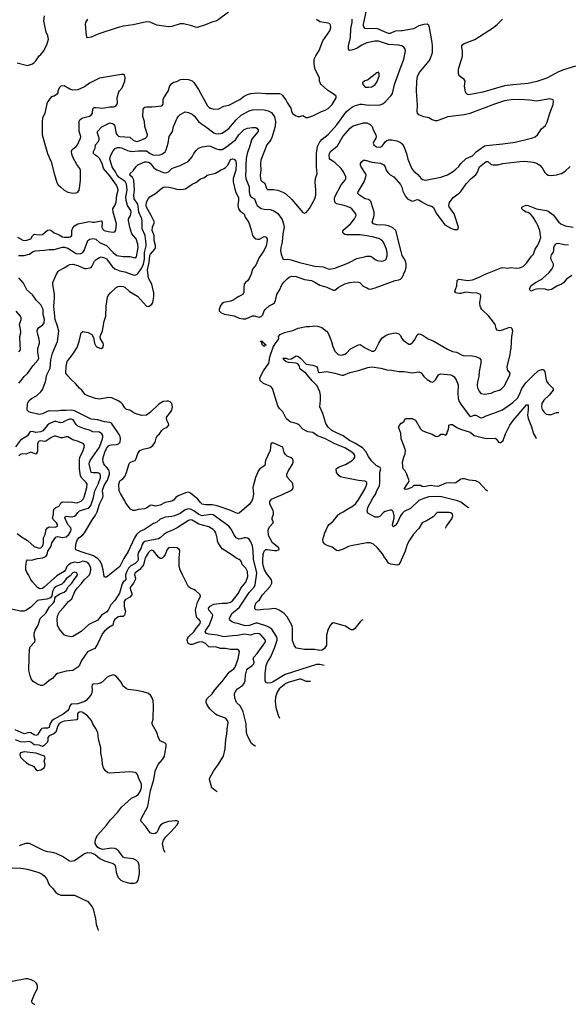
# Model space of a CAD drawing. Header units: inches. Extents: x 1771504 to 1971212, y 471788 to 643615.
# Tile 90 of 256: x 1885459 to 1891989, y 497453 to 509182. Entities that reach past the tile are written whole.
import ezdxf

# ---------------------------------------------------------------- set-up
doc = ezdxf.new("R2010")
doc.units = ezdxf.units.IN
doc.header["$MEASUREMENT"] = 0
for name, color, linetype in [('B8489', 7, 'Continuous'), ('B8580', 7, 'Continuous'), ('B8590', 7, 'Continuous')]:
    doc.layers.add(name, color=color, linetype=linetype)

msp = doc.modelspace()

# ---------------------------------------------------------------- linework, layer by layer
at = {"layer": 'B8489', "color": 5}
msp.add_line((1887809, 499983, 480), (1887785, 500000, 480), dxfattribs=at)
for points, elevation in [([(1885457, 499343), (1885530, 499373), (1885570, 499374), (1885732, 499292), (1885770, 499279), (1885847, 499267), (1885890, 499252), (1885979, 499210), (1886050, 499164), (1886070, 499158), (1886110, 499168), (1886231, 499251), (1886270, 499262), (1886310, 499258), (1886358, 499238), (1886411, 499190), (1886470, 499161), (1886570, 499130), (1886590, 499114), (1886600, 499090), (1886607, 499027), (1886617, 498990), (1886630, 498964), (1886663, 498930), (1886694, 498914), (1886770, 498897), (1886824, 498896), (1886850, 498903), (1886859, 498910), (1886870, 498932), (1886883, 499010), (1886879, 499110), (1886867, 499147), (1886850, 499168), (1886810, 499186), (1886710, 499198), (1886690, 499205), (1886639, 499279), (1886610, 499302), (1886590, 499310), (1886547, 499313), (1886450, 499297), (1886408, 499308), (1886390, 499319), (1886367, 499347), (1886358, 499370), (1886357, 499390), (1886364, 499430), (1886387, 499473), (1886490, 499586), (1886539, 499650), (1886622, 499738), (1886670, 499800), (1886790, 499909), (1886850, 499935), (1886870, 499953), (1886893, 499990), (1886896, 500000)], 540), ([(1887190, 499262), (1887175, 499290), (1887158, 499370), (1887169, 499410), (1887199, 499450), (1887262, 499510), (1887332, 499590), (1887347, 499610), (1887349, 499630), (1887330, 499639), (1887310, 499640), (1887230, 499629), (1887170, 499610), (1887138, 499590), (1887122, 499570), (1887108, 499532), (1887090, 499499), (1887073, 499487), (1887050, 499483), (1887030, 499486), (1887010, 499497), (1886957, 499577), (1886905, 499630), (1886900, 499650), (1886907, 499670), (1886983, 499810), (1887016, 500000)], 520), ([(1885370, 499078), (1885474, 499074), (1885550, 499062), (1885685, 499025), (1885725, 499005), (1885750, 498985), (1885776, 498950), (1885810, 498875), (1885856, 498830), (1885890, 498785), (1885911, 498770), (1885950, 498754), (1886110, 498753), (1886270, 498676), (1886319, 498619), (1886332, 498592), (1886360, 498470), (1886368, 498408), (1886390, 498350), (1886392, 498331)], 520), ([(1885370, 497728), (1885530, 497759), (1885550, 497759), (1885590, 497750), (1885629, 497729), (1885650, 497710), (1885662, 497690), (1885668, 497670), (1885667, 497650), (1885663, 497630), (1885630, 497570), (1885599, 497490), (1885603, 497470), (1885630, 497455), (1885638, 497453)], 480)]:
    msp.add_lwpolyline(points, dxfattribs=dict(at, elevation=elevation))
at = {"layer": 'B8580', "color": 5}
for points, elevation in [([(1890000, 509050), (1889930, 509044), (1889870, 509019), (1889850, 509019), (1889830, 509025), (1889710, 509078), (1889590, 509075), (1889570, 509079), (1889556, 509096), (1889551, 509110), (1889552, 509130), (1889586, 509290)], 440), ([(1885430, 508667), (1885550, 508638), (1885610, 508658), (1885630, 508671), (1885649, 508690), (1885689, 508750), (1885710, 508766), (1885745, 508810), (1885787, 508893), (1885803, 508950), (1885793, 508990), (1885773, 509033), (1885749, 509150), (1885747, 509170), (1885753, 509227)], 520), ([(1885434, 506590), (1885496, 506556), (1885530, 506553), (1885590, 506570), (1885611, 506609), (1885630, 506626), (1885690, 506618), (1885730, 506625), (1885790, 506674), (1885810, 506680), (1885830, 506674), (1885870, 506642), (1885930, 506619), (1885970, 506594), (1885990, 506590), (1886047, 506593), (1886070, 506599), (1886081, 506610), (1886080, 506670), (1886090, 506703), (1886110, 506725), (1886150, 506750), (1886290, 506780), (1886329, 506769), (1886350, 506770), (1886430, 506786), (1886442, 506770), (1886437, 506710), (1886444, 506690), (1886464, 506670), (1886510, 506657), (1886570, 506652), (1886590, 506655), (1886605, 506675), (1886610, 506750), (1886572, 506890), (1886568, 506930), (1886592, 506968), (1886608, 507010), (1886615, 507090), (1886630, 507150), (1886628, 507170), (1886611, 507210), (1886530, 507324), (1886455, 507410), (1886441, 507470), (1886410, 507529), (1886390, 507550), (1886353, 507573), (1886339, 507590), (1886337, 507610), (1886356, 507650), (1886363, 507690), (1886393, 507727), (1886403, 507750), (1886403, 507770), (1886384, 507830), (1886384, 507850), (1886436, 507904), (1886530, 507954), (1886570, 507940), (1886589, 507929), (1886607, 507827), (1886614, 507814), (1886636, 507796), (1886651, 507791), (1886770, 507782), (1886810, 507748), (1886830, 507737), (1886850, 507733), (1886882, 507738), (1886958, 507770), (1886977, 507790), (1886979, 507810), (1886948, 507910), (1886945, 507970), (1886925, 508030), (1886928, 508112), (1886933, 508127), (1886950, 508139), (1886970, 508144), (1887037, 508143), (1887150, 508154), (1887165, 508175), (1887168, 508230), (1887176, 508250), (1887225, 508330), (1887247, 508393), (1887270, 508423), (1887290, 508436), (1887330, 508446), (1887372, 508468), (1887406, 508474), (1887468, 508468), (1887510, 508453), (1887532, 508432), (1887589, 508350), (1887694, 508154), (1887710, 508139), (1887730, 508129), (1887770, 508118), (1887830, 508122), (1887890, 508150), (1887950, 508163), (1888078, 508230), (1888130, 508270), (1888170, 508289), (1888210, 508301), (1888288, 508312), (1888390, 508301), (1888550, 508303), (1888570, 508295), (1888583, 508283), (1888627, 508227), (1888648, 508188), (1888688, 508130), (1888695, 508090), (1888710, 508062), (1888750, 508037), (1888770, 508030), (1888793, 508027), (1888830, 508039), (1888870, 508018), (1888890, 508018), (1888950, 508035), (1889050, 508090), (1889096, 508104), (1889130, 508124), (1889178, 508170), (1889224, 508250), (1889224, 508270), (1889204, 508290), (1889157, 508317), (1889123, 508343), (1889049, 508410), (1889036, 508430), (1889029, 508450), (1889026, 508490), (1888977, 508590), (1888967, 508630), (1888964, 508664), (1888964, 508710), (1888982, 508750), (1889023, 508817), (1889066, 508930), (1889149, 509050), (1889161, 509090), (1889158, 509118), (1889151, 509131), (1889130, 509142), (1889030, 509158), (1888990, 509184)], 480), ([(1887943, 509270), (1887821, 509179), (1887794, 509166), (1887746, 509154), (1887670, 509121), (1887570, 509090), (1887550, 509091), (1887509, 509109), (1887410, 509132), (1887370, 509134), (1887270, 509101), (1887230, 509095), (1887090, 509118), (1887010, 509152), (1886970, 509156), (1886810, 509119), (1886690, 509105), (1886630, 509090), (1886390, 509009), (1886310, 508975), (1886267, 508967), (1886256, 508976), (1886252, 508992), (1886243, 509130), (1886247, 509150), (1886268, 509190)], 480), ([(1890000, 508872), (1889970, 508879), (1889848, 508888), (1889730, 508928), (1889688, 508928), (1889590, 508905), (1889530, 508880), (1889477, 508843), (1889450, 508831), (1889394, 508814), (1889380, 508820), (1889372, 508832), (1889372, 508870), (1889395, 508970), (1889401, 509079), (1889418, 509150), (1889415, 509190)], 460), ([(1885446, 506374), (1885510, 506375), (1885557, 506383), (1885574, 506390), (1885610, 506418), (1885644, 506430), (1885755, 506435), (1885810, 506444), (1885870, 506443), (1885970, 506474), (1885993, 506473), (1886030, 506461), (1886130, 506397), (1886150, 506392), (1886185, 506395), (1886210, 506407), (1886228, 506432), (1886270, 506552), (1886292, 506568), (1886330, 506576), (1886350, 506573), (1886366, 506566), (1886410, 506528), (1886491, 506491), (1886570, 506407), (1886615, 506375), (1886690, 506360), (1886770, 506363), (1886830, 506345), (1886850, 506356), (1886869, 506470), (1886865, 506510), (1886846, 506570), (1886795, 506630), (1886771, 506710), (1886753, 506790), (1886754, 506810), (1886776, 506850), (1886787, 506890), (1886783, 506910), (1886743, 506970), (1886725, 507030), (1886722, 507070), (1886739, 507150), (1886730, 507224), (1886714, 507254), (1886644, 507304), (1886620, 507330), (1886601, 507370), (1886570, 507410), (1886560, 507430), (1886537, 507510), (1886533, 507530), (1886543, 507570), (1886570, 507619), (1886594, 507646), (1886622, 507658), (1886650, 507659), (1886670, 507655), (1886743, 507623), (1886790, 507610), (1886870, 507619), (1886970, 507619), (1887010, 507587), (1887050, 507570), (1887126, 507574), (1887157, 507583), (1887190, 507609), (1887201, 507630), (1887225, 507710), (1887236, 507790), (1887277, 507850), (1887290, 507910), (1887335, 508010), (1887350, 508033), (1887370, 508053), (1887430, 508083), (1887470, 508077), (1887510, 508057), (1887535, 508035), (1887586, 507970), (1887609, 507950), (1887671, 507911), (1887770, 507833), (1887790, 507825), (1887830, 507821), (1887870, 507832), (1887950, 507886), (1888034, 507990), (1888097, 508043), (1888190, 508096), (1888230, 508107), (1888290, 508113), (1888370, 508109), (1888417, 508097), (1888455, 508075), (1888490, 508023), (1888503, 507970), (1888500, 507910), (1888462, 507778), (1888448, 507752), (1888401, 507690), (1888331, 507510), (1888324, 507470), (1888328, 507390), (1888320, 507330), (1888325, 507285), (1888330, 507270), (1888340, 507260), (1888376, 507236), (1888395, 507170), (1888410, 507161), (1888479, 507159), (1888531, 507151), (1888590, 507128), (1888626, 507106), (1888700, 507040), (1888830, 506885), (1888850, 506877), (1888870, 506887), (1888910, 506934), (1888970, 507050), (1888983, 507090), (1888984, 507150), (1888974, 507250), (1888979, 507290), (1888998, 507350), (1888990, 507430), (1888993, 507590), (1889005, 507670), (1889032, 507728), (1889060, 507760), (1889130, 507816), (1889235, 507930), (1889350, 508089), (1889410, 508138), (1889445, 508155), (1889510, 508175), (1889535, 508175), (1889610, 508164), (1889750, 508168), (1889780, 508180), (1889810, 508203), (1889881, 508279), (1889897, 508303), (1889919, 508410), (1890000, 508629)], 460), ([(1889082, 501488), (1889030, 501502), (1888990, 501501), (1888620, 501380), (1888470, 501290), (1888450, 501282), (1888410, 501280), (1888390, 501285), (1888381, 501310), (1888380, 501390), (1888391, 501490), (1888408, 501530), (1888449, 501591), (1888494, 501706), (1888522, 501790), (1888524, 501810), (1888516, 501836), (1888460, 501920), (1888426, 501946), (1888399, 501959), (1888290, 501992), (1888270, 501993), (1888190, 501964), (1888150, 501961), (1888130, 501964), (1888081, 501981), (1888017, 501997), (1887985, 502010), (1887960, 502030), (1887955, 502050), (1887984, 502110), (1888044, 502156), (1888075, 502185), (1888190, 502359), (1888250, 502424), (1888260, 502450), (1888280, 502590), (1888275, 502630), (1888241, 502750), (1888237, 502857), (1888230, 502915), (1888210, 502964), (1888190, 502993), (1888170, 503006), (1888150, 503011), (1888130, 503010), (1888090, 502996), (1888070, 502995), (1888036, 503010), (1888010, 503044), (1887975, 503115), (1887950, 503150), (1887763, 503283), (1887730, 503289), (1887630, 503273), (1887590, 503289), (1887530, 503333), (1887490, 503352), (1887470, 503356), (1887430, 503342), (1887370, 503301), (1887300, 503270), (1887270, 503263), (1887190, 503255), (1887130, 503232), (1887090, 503195), (1887050, 503180), (1886943, 503110), (1886890, 503084), (1886851, 503050), (1886825, 503010), (1886750, 502846), (1886698, 502762), (1886652, 502670), (1886490, 502543), (1886470, 502541), (1886464, 502550), (1886453, 502630), (1886436, 502690), (1886416, 502730), (1886390, 502760), (1886337, 502797), (1886190, 502842), (1886127, 502867), (1886123, 502883), (1886132, 502950), (1886146, 502990), (1886162, 503010), (1886210, 503045), (1886231, 503069), (1886324, 503230), (1886362, 503278), (1886382, 503318), (1886410, 503412), (1886450, 503490), (1886453, 503510), (1886445, 503570), (1886448, 503590), (1886470, 503642), (1886504, 503696), (1886528, 503770), (1886528, 503790), (1886519, 503819), (1886493, 503853), (1886472, 503870), (1886459, 503890), (1886452, 503912), (1886449, 503950), (1886471, 504030), (1886490, 504074), (1886515, 504105), (1886530, 504115), (1886550, 504119), (1886610, 504122), (1886634, 504130), (1886653, 504150), (1886660, 504190), (1886655, 504215), (1886641, 504241), (1886550, 504375), (1886530, 504384), (1886470, 504390), (1886390, 504415), (1886310, 504423), (1886110, 504523), (1886070, 504530), (1886010, 504525), (1885950, 504526), (1885901, 504519), (1885810, 504524), (1885784, 504516), (1885730, 504487), (1885690, 504479), (1885590, 504502), (1885569, 504510), (1885549, 504530), (1885550, 504610), (1885570, 504647), (1885598, 504670), (1885657, 504703), (1885711, 504749), (1885730, 504775), (1885766, 504870), (1885782, 504950), (1885821, 505030), (1885829, 505131), (1885850, 505210), (1885910, 505350), (1885923, 505470), (1885910, 505530), (1885880, 505610), (1885864, 505770), (1885872, 505870), (1885871, 505910), (1885852, 506030), (1885854, 506050), (1885896, 506150), (1885918, 506182), (1885930, 506194), (1885990, 506226), (1886030, 506255), (1886054, 506266), (1886090, 506269), (1886150, 506252), (1886230, 506220), (1886250, 506218), (1886293, 506227), (1886310, 506232), (1886318, 506242), (1886350, 506304), (1886370, 506327), (1886409, 506351), (1886430, 506357), (1886470, 506346), (1886490, 506334), (1886561, 506241), (1886590, 506216), (1886610, 506205), (1886650, 506191), (1886710, 506179), (1886810, 506143), (1886830, 506140), (1886854, 506146), (1886870, 506161), (1886910, 506217), (1886932, 506270), (1886943, 506330), (1886945, 506410), (1886964, 506490), (1886963, 506510), (1886952, 506610), (1886916, 506690), (1886917, 506783), (1886912, 506810), (1886878, 506890), (1886865, 506985), (1886822, 507050), (1886818, 507090), (1886826, 507150), (1886817, 507270), (1886801, 507301), (1886770, 507330), (1886775, 507350), (1886810, 507382), (1886845, 507435), (1886866, 507454), (1886950, 507487), (1886970, 507488), (1886990, 507483), (1887011, 507471), (1887057, 507417), (1887090, 507393), (1887170, 507361), (1887190, 507357), (1887210, 507360), (1887229, 507371), (1887270, 507408), (1887310, 507426), (1887370, 507444), (1887466, 507494), (1887510, 507548), (1887532, 507588), (1887558, 507622), (1887589, 507651), (1887632, 507668), (1887710, 507678), (1887730, 507675), (1887789, 507649), (1887830, 507635), (1887870, 507636), (1887910, 507660), (1888027, 507750), (1888069, 507811), (1888130, 507874), (1888170, 507890), (1888230, 507899), (1888270, 507896), (1888282, 507890), (1888296, 507870), (1888296, 507850), (1888229, 507770), (1888218, 507750), (1888202, 507690), (1888165, 507590), (1888155, 507530), (1888150, 507450), (1888151, 507390), (1888146, 507330), (1888151, 507290), (1888192, 507190), (1888192, 507130), (1888199, 507090), (1888210, 507070), (1888252, 507050), (1888262, 507030), (1888272, 506992), (1888287, 506967), (1888334, 506934), (1888370, 506925), (1888441, 506921), (1888490, 506903), (1888533, 506873), (1888582, 506802), (1888600, 506750), (1888606, 506710), (1888590, 506630), (1888585, 506530), (1888567, 506470), (1888563, 506430), (1888570, 506390), (1888592, 506332), (1888607, 506327), (1888650, 506329), (1888690, 506323), (1888790, 506289), (1888970, 506246), (1889070, 506238), (1889130, 506214), (1889150, 506210), (1889210, 506222), (1889345, 506275), (1889390, 506293), (1889470, 506339), (1889564, 506356), (1889590, 506366), (1889630, 506366), (1889642, 506362), (1889667, 506347), (1889690, 506326), (1889714, 506314), (1889766, 506306), (1889790, 506309), (1889810, 506318), (1889820, 506330), (1889832, 506370), (1889834, 506410), (1889826, 506450), (1889790, 506530), (1889770, 506556), (1889741, 506570), (1889673, 506590), (1889590, 506608), (1889510, 506619), (1889350, 506620), (1889330, 506624), (1889310, 506641), (1889304, 506650), (1889307, 506670), (1889397, 506750), (1889446, 506810), (1889463, 506850), (1889460, 506870), (1889413, 506930), (1889390, 506946), (1889321, 506970), (1889230, 506988), (1889210, 507010), (1889205, 507050), (1889210, 507070), (1889287, 507213), (1889333, 507270), (1889341, 507290), (1889341, 507310), (1889314, 507370), (1889287, 507410), (1889210, 507480), (1889156, 507516), (1889147, 507530), (1889141, 507570), (1889148, 507590), (1889160, 507610), (1889240, 507680), (1889307, 507790), (1889392, 507888), (1889430, 507918), (1889550, 507953), (1889590, 507953), (1889630, 507934), (1889653, 507910), (1889668, 507870), (1889698, 507810), (1889703, 507790), (1889698, 507770), (1889673, 507730), (1889667, 507710), (1889676, 507690), (1889694, 507674), (1889708, 507668), (1889750, 507665), (1889770, 507673), (1889787, 507690), (1889811, 507729), (1889830, 507743), (1889850, 507749), (1889890, 507749), (1889950, 507740), (1889990, 507720), (1890000, 507712)], 440), ([(1889544, 502034), (1889532, 502028), (1889512, 502010), (1889450, 501929), (1889430, 501912), (1889410, 501912), (1889390, 501921), (1889336, 501956), (1889310, 501967), (1889210, 501995), (1889190, 501996), (1889170, 501984), (1889150, 501960), (1889125, 501910), (1889112, 501850), (1889110, 501730), (1889087, 501690), (1889058, 501670), (1889030, 501666), (1888970, 501679), (1888850, 501678), (1888755, 501695), (1888730, 501724), (1888708, 501788), (1888708, 501930), (1888702, 501962), (1888642, 502070), (1888607, 502110), (1888546, 502150), (1888510, 502166), (1888490, 502169), (1888430, 502160), (1888362, 502158), (1888290, 502147), (1888271, 502151), (1888261, 502161), (1888256, 502170), (1888256, 502190), (1888271, 502230), (1888288, 502252), (1888313, 502270), (1888350, 502330), (1888441, 502430), (1888460, 502470), (1888461, 502490), (1888456, 502510), (1888400, 502580), (1888372, 502630), (1888359, 502670), (1888352, 502710), (1888352, 502750), (1888358, 502810), (1888368, 502852), (1888390, 502870), (1888410, 502872), (1888490, 502858), (1888520, 502860), (1888547, 502870), (1888542, 502890), (1888469, 502949), (1888425, 503030), (1888419, 503050), (1888417, 503090), (1888422, 503118), (1888436, 503144), (1888475, 503190), (1888475, 503210), (1888465, 503230), (1888464, 503250), (1888478, 503290), (1888480, 503310), (1888474, 503334), (1888435, 503410), (1888437, 503443), (1888458, 503470), (1888490, 503488), (1888596, 503530), (1888687, 503573), (1888708, 503590), (1888715, 503610), (1888710, 503658), (1888648, 503730), (1888640, 503750), (1888639, 503770), (1888657, 503810), (1888711, 503890), (1888716, 503910), (1888715, 503935), (1888707, 503950), (1888690, 503962), (1888643, 503983), (1888622, 504002), (1888608, 504028), (1888591, 504090), (1888490, 504135), (1888470, 504142), (1888450, 504130), (1888439, 504050), (1888383, 503930), (1888378, 503870), (1888318, 503830), (1888303, 503810), (1888264, 503730), (1888233, 503610), (1888241, 503530), (1888230, 503470), (1888219, 503441), (1888190, 503407), (1888070, 503305), (1888050, 503300), (1888030, 503306), (1887974, 503334), (1887810, 503391), (1887750, 503401), (1887670, 503403), (1887632, 503412), (1887610, 503430), (1887578, 503470), (1887490, 503543), (1887470, 503552), (1887434, 503546), (1887344, 503510), (1887316, 503490), (1887290, 503459), (1887270, 503447), (1887191, 503429), (1887130, 503400), (1887091, 503391), (1887070, 503389), (1887030, 503397), (1887010, 503396), (1886970, 503363), (1886945, 503355), (1886870, 503347), (1886830, 503335), (1886810, 503334), (1886779, 503350), (1886722, 503422), (1886709, 503450), (1886657, 503537), (1886643, 503570), (1886638, 503650), (1886650, 503690), (1886686, 503714), (1886710, 503741), (1886732, 503788), (1886763, 503897), (1886777, 503910), (1886833, 503930), (1886847, 503953), (1886866, 504014), (1886890, 504050), (1886930, 504067), (1887010, 504087), (1887042, 504110), (1887071, 504150), (1887082, 504198), (1887096, 504224), (1887124, 504250), (1887150, 504290), (1887172, 504308), (1887215, 504330), (1887234, 504350), (1887232, 504370), (1887210, 504410), (1887206, 504430), (1887210, 504452), (1887254, 504506), (1887269, 504531), (1887276, 504570), (1887269, 504609), (1887250, 504630), (1887230, 504637), (1887210, 504638), (1887168, 504632), (1887116, 504604), (1887015, 504505), (1886970, 504473), (1886910, 504469), (1886846, 504486), (1886818, 504498), (1886770, 504532), (1886730, 504538), (1886710, 504557), (1886681, 504601), (1886662, 504622), (1886630, 504643), (1886557, 504677), (1886520, 504680), (1886410, 504660), (1886362, 504670), (1886270, 504701), (1886237, 504717), (1886197, 504770), (1886172, 504792), (1886124, 504850), (1886070, 504894), (1886030, 504939), (1886009, 504970), (1886010, 505050), (1886025, 505110), (1886090, 505198), (1886141, 505279), (1886168, 505350), (1886190, 505450), (1886210, 505467), (1886275, 505455), (1886317, 505430), (1886337, 505397), (1886348, 505330), (1886370, 505290), (1886411, 505269), (1886430, 505266), (1886450, 505276), (1886457, 505303), (1886453, 505330), (1886420, 505380), (1886415, 505410), (1886443, 505477), (1886465, 505590), (1886486, 505650), (1886487, 505773), (1886503, 505877), (1886510, 505896), (1886538, 505930), (1886609, 505991), (1886630, 506002), (1886650, 506006), (1886690, 506003), (1886710, 505994), (1886766, 505946), (1886862, 505890), (1886970, 505769), (1886990, 505764), (1886999, 505770), (1887030, 505793), (1887045, 505815), (1887057, 505883), (1887054, 505930), (1887033, 506030), (1886990, 506103), (1886982, 506202), (1887001, 506290), (1887007, 506373), (1887014, 506390), (1887068, 506450), (1887075, 506470), (1887074, 506494), (1887060, 506550), (1887061, 506610), (1887035, 506670), (1887041, 506710), (1887065, 506770), (1887025, 506850), (1886967, 506950), (1886964, 506970), (1886970, 507010), (1886990, 507051), (1887008, 507072), (1887077, 507110), (1887150, 507175), (1887172, 507188), (1887190, 507192), (1887233, 507187), (1887270, 507181), (1887330, 507164), (1887370, 507159), (1887410, 507162), (1887431, 507169), (1887510, 507223), (1887557, 507243), (1887610, 507286), (1887658, 507302), (1887690, 507330), (1887790, 507353), (1887850, 507391), (1887891, 507409), (1887910, 507422), (1887935, 507450), (1887970, 507518), (1887996, 507524), (1888010, 507521), (1888027, 507507), (1888035, 507470), (1888030, 507390), (1888001, 507290), (1887999, 507250), (1888027, 507130), (1888062, 507062), (1888064, 507030), (1888056, 506970), (1888063, 506930), (1888082, 506902), (1888131, 506871), (1888144, 506830), (1888186, 506766), (1888212, 506690), (1888231, 506611), (1888246, 506590), (1888270, 506573), (1888293, 506567), (1888312, 506568), (1888370, 506600), (1888390, 506597), (1888403, 506570), (1888405, 506550), (1888391, 506489), (1888365, 506430), (1888311, 506350), (1888270, 506256), (1888231, 506210), (1888213, 506150), (1888190, 506099), (1888170, 506072), (1888145, 506050), (1888132, 506030), (1888125, 505990), (1888126, 505930), (1888120, 505920), (1888113, 505910), (1888058, 505882), (1888001, 505839), (1887971, 505829), (1887890, 505814), (1887870, 505802), (1887850, 505778), (1887832, 505730), (1887835, 505715), (1887857, 505690), (1887895, 505675), (1888010, 505656), (1888070, 505628), (1888117, 505617), (1888150, 505618), (1888230, 505654), (1888250, 505655), (1888310, 505640), (1888333, 505647), (1888354, 505666), (1888368, 505712), (1888380, 505730), (1888427, 505773), (1888470, 505794), (1888492, 505810), (1888504, 505836), (1888521, 505910), (1888550, 505960), (1888578, 506022), (1888603, 506057), (1888643, 506097), (1888666, 506114), (1888695, 506125), (1888750, 506124), (1888850, 506089), (1888934, 506074), (1888970, 506057), (1889030, 506018), (1889114, 505994), (1889190, 505960), (1889210, 505962), (1889225, 505970), (1889250, 505990), (1889330, 506037), (1889390, 506053), (1889450, 506059), (1889490, 506056), (1889510, 506047), (1889549, 506009), (1889590, 505986), (1889610, 505976), (1889633, 505973), (1889690, 505986), (1889930, 506076), (1889970, 506084), (1889990, 506093), (1890000, 506101)], 420), ([(1890000, 506420), (1889935, 506670), (1889902, 506702), (1889850, 506726), (1889810, 506734), (1889710, 506739), (1889670, 506750), (1889656, 506770), (1889678, 506850), (1889677, 506890), (1889667, 506930), (1889637, 507017), (1889628, 507028), (1889610, 507039), (1889570, 507048), (1889550, 507058), (1889503, 507090), (1889484, 507110), (1889486, 507130), (1889560, 507250), (1889580, 507310), (1889582, 507330), (1889575, 507350), (1889522, 507430), (1889514, 507450), (1889516, 507470), (1889530, 507494), (1889550, 507507), (1889570, 507507), (1889650, 507484), (1889752, 507472), (1889793, 507453), (1889809, 507430), (1889823, 507390), (1889841, 507361), (1889870, 507335), (1889914, 507310), (1889990, 507218), (1890000, 507201)], 420), ([(1885447, 504853), (1885477, 504883), (1885510, 504932), (1885551, 504969), (1885618, 505062), (1885678, 505130), (1885687, 505150), (1885676, 505216), (1885674, 505266), (1885694, 505330), (1885694, 505350), (1885686, 505394), (1885669, 505449), (1885668, 505470), (1885672, 505490), (1885686, 505514), (1885730, 505542), (1885751, 505570), (1885754, 505610), (1885739, 505670), (1885740, 505730), (1885710, 505785), (1885657, 505837), (1885610, 505906), (1885545, 505965), (1885505, 506045), (1885450, 506105)], 460), ([(1885450, 505226), (1885468, 505250), (1885459, 505390), (1885461, 505410), (1885474, 505450), (1885473, 505470), (1885456, 505550), (1885476, 505610), (1885477, 505630), (1885467, 505650), (1885416, 505710)], 480), ([(1890000, 502745), (1889990, 502723), (1889970, 502692), (1889950, 502685), (1889875, 502695), (1889850, 502709), (1889827, 502747), (1889806, 502770), (1889779, 502819), (1889713, 502893), (1889670, 502934), (1889631, 502951), (1889590, 502951), (1889404, 502916), (1889373, 502907), (1889310, 502875), (1889250, 502853), (1889230, 502859), (1889180, 502900), (1889118, 502918), (1889090, 502934), (1889070, 502958), (1889066, 502990), (1889092, 503070), (1889128, 503150), (1889144, 503170), (1889190, 503210), (1889250, 503283), (1889270, 503300), (1889310, 503319), (1889351, 503349), (1889430, 503392), (1889461, 503419), (1889497, 503470), (1889566, 503590), (1889591, 503650), (1889590, 503670), (1889566, 503686), (1889490, 503693), (1889308, 503728), (1889278, 503738), (1889260, 503750), (1889231, 503790), (1889226, 503830), (1889252, 503850), (1889337, 503883), (1889418, 503930), (1889437, 503950), (1889447, 503970), (1889447, 503990), (1889438, 504010), (1889414, 504030), (1889330, 504083), (1889210, 504128), (1889090, 504194), (1889003, 504223), (1888950, 504264), (1888890, 504274), (1888864, 504284), (1888830, 504306), (1888790, 504349), (1888770, 504364), (1888750, 504373), (1888688, 504388), (1888663, 504403), (1888630, 504432), (1888590, 504510), (1888550, 504550), (1888530, 504584), (1888470, 504790), (1888450, 504814), (1888359, 504850), (1888323, 504883), (1888318, 504910), (1888324, 504930), (1888362, 504998), (1888423, 505090), (1888430, 505110), (1888435, 505165), (1888477, 505283), (1888499, 505321), (1888537, 505370), (1888543, 505390), (1888539, 505410), (1888561, 505430), (1888610, 505454), (1888710, 505479), (1888773, 505507), (1888870, 505526), (1888910, 505526), (1888970, 505534), (1889005, 505530), (1889054, 505514), (1889112, 505472), (1889130, 505448), (1889148, 505410), (1889170, 505350), (1889185, 505290), (1889210, 505234), (1889250, 505194), (1889290, 505184), (1889330, 505196), (1889350, 505210), (1889398, 505262), (1889490, 505310), (1889510, 505312), (1889570, 505272), (1889650, 505234), (1889670, 505232), (1889696, 505250), (1889732, 505328), (1889768, 505390), (1889810, 505418), (1889850, 505434), (1889930, 505450), (1889950, 505448), (1889970, 505439), (1889990, 505419), (1890000, 505400)], 380), ([(1890000, 503282), (1889990, 503270), (1889954, 503186), (1889930, 503157), (1889910, 503142), (1889899, 503150), (1889897, 503170), (1889916, 503244), (1889916, 503270), (1889903, 503323), (1889890, 503340), (1889870, 503340), (1889810, 503324), (1889788, 503310), (1889750, 503266), (1889726, 503254), (1889690, 503255), (1889604, 503304), (1889595, 503330), (1889603, 503370), (1889665, 503490), (1889694, 503526), (1889710, 503573), (1889742, 503630), (1889746, 503670), (1889745, 503790), (1889756, 503830), (1889750, 503849), (1889703, 503870), (1889648, 503928), (1889610, 503980), (1889579, 504039), (1889540, 504080), (1889450, 504139), (1889383, 504170), (1889310, 504226), (1889223, 504263), (1889175, 504290), (1889130, 504330), (1889101, 504370), (1889069, 504490), (1889032, 504570), (1889041, 504650), (1889040, 504710), (1889031, 504750), (1888999, 504819), (1888940, 504880), (1888866, 504970), (1888799, 505019), (1888792, 505030), (1888784, 505064), (1888770, 505082), (1888750, 505090), (1888658, 505098), (1888630, 505105), (1888601, 505130), (1888595, 505150), (1888625, 505150), (1888660, 505140), (1888690, 505141), (1888750, 505176), (1888770, 505172), (1888802, 505150), (1888870, 505080), (1888950, 505066), (1888990, 505050), (1889002, 505030), (1889010, 504984), (1889030, 504979), (1889110, 504990), (1889129, 504989), (1889210, 504973), (1889292, 504948), (1889312, 504948), (1889390, 504979), (1889490, 505004), (1889601, 505039), (1889650, 505046), (1889758, 505030), (1889830, 505010), (1889890, 505007), (1889970, 504992), (1890000, 504991)], 360), ([(1888271, 500529), (1888253, 500533), (1888220, 500560), (1888172, 500652), (1888160, 500690), (1888155, 500795), (1888117, 500937), (1888086, 501006), (1888041, 501050), (1888030, 501070), (1888021, 501101), (1888016, 501150), (1888030, 501188), (1888050, 501210), (1888110, 501250), (1888130, 501273), (1888142, 501310), (1888145, 501375), (1888164, 501436), (1888172, 501450), (1888226, 501490), (1888244, 501510), (1888248, 501530), (1888237, 501570), (1888244, 501590), (1888285, 501630), (1888358, 501730), (1888384, 501770), (1888383, 501790), (1888330, 501853), (1888310, 501866), (1888290, 501871), (1888250, 501866), (1888210, 501851), (1888130, 501861), (1888050, 501847), (1887990, 501844), (1887890, 501830), (1887811, 501849), (1887710, 501861), (1887683, 501870), (1887666, 501890), (1887673, 501910), (1887713, 501967), (1887755, 502070), (1887756, 502090), (1887750, 502104), (1887711, 502150), (1887708, 502172), (1887726, 502194), (1887770, 502218), (1887870, 502231), (1887930, 502230), (1887970, 502243), (1887990, 502258), (1888062, 502350), (1888091, 502409), (1888150, 502480), (1888174, 502550), (1888170, 502609), (1888151, 502650), (1888112, 502690), (1888090, 502737), (1888071, 502751), (1888030, 502770), (1887977, 502810), (1887870, 502879), (1887821, 502950), (1887813, 502970), (1887813, 502990), (1887792, 503070), (1887781, 503090), (1887762, 503110), (1887710, 503140), (1887590, 503173), (1887510, 503222), (1887490, 503225), (1887470, 503217), (1887332, 503128), (1887279, 503101), (1887210, 503073), (1887175, 503050), (1887131, 503009), (1887110, 502998), (1886968, 502972), (1886950, 502967), (1886929, 502951), (1886916, 502930), (1886904, 502890), (1886868, 502830), (1886865, 502805), (1886870, 502750), (1886864, 502736), (1886835, 502705), (1886782, 502678), (1886752, 502648), (1886733, 502610), (1886720, 502570), (1886724, 502510), (1886690, 502481), (1886677, 502463), (1886645, 502350), (1886590, 502262), (1886544, 502210), (1886513, 502147), (1886496, 502130), (1886431, 502089), (1886388, 502030), (1886283, 501977), (1886190, 501893), (1886110, 501845), (1886090, 501835), (1886070, 501832), (1886010, 501844), (1885990, 501853), (1885927, 501927), (1885910, 501969), (1885906, 502046), (1885913, 502090), (1885932, 502130), (1885981, 502179), (1886038, 502250), (1886078, 502282), (1886117, 502370), (1886144, 502410), (1886194, 502466), (1886226, 502510), (1886271, 502549), (1886288, 502570), (1886298, 502590), (1886307, 502630), (1886305, 502650), (1886290, 502690), (1886270, 502714), (1886230, 502729), (1886210, 502730), (1886170, 502716), (1886150, 502713), (1886110, 502721), (1886070, 502709), (1886041, 502690), (1886021, 502670), (1886002, 502630), (1885987, 502610), (1885901, 502559), (1885750, 502423), (1885730, 502408), (1885703, 502403), (1885690, 502405), (1885670, 502420), (1885610, 502485), (1885590, 502512), (1885564, 502570), (1885540, 502610), (1885532, 502630), (1885530, 502670), (1885541, 502730), (1885550, 502747), (1885598, 502742), (1885670, 502763), (1885730, 502770), (1885770, 502789), (1885784, 502810), (1885792, 502850), (1885834, 502910), (1885842, 502950), (1885890, 503016), (1885910, 503024), (1885970, 503013), (1886010, 503022), (1886042, 503050), (1886068, 503090), (1886073, 503110), (1886067, 503127), (1886030, 503169), (1885995, 503250), (1886000, 503260), (1886010, 503266), (1886070, 503259), (1886110, 503267), (1886130, 503282), (1886150, 503311), (1886170, 503330), (1886275, 503365), (1886290, 503374), (1886307, 503393), (1886338, 503490), (1886352, 503570), (1886394, 503650), (1886419, 503730), (1886421, 503750), (1886416, 503770), (1886401, 503781), (1886385, 503785), (1886330, 503783), (1886309, 503790), (1886285, 503890), (1886288, 503910), (1886297, 503930), (1886410, 504090), (1886444, 504190), (1886449, 504210), (1886447, 504230), (1886436, 504250), (1886410, 504268), (1886330, 504271), (1886290, 504291), (1886230, 504308), (1886150, 504340), (1886130, 504358), (1886095, 504415), (1886070, 504424), (1886050, 504424), (1886010, 504409), (1885970, 504383), (1885950, 504378), (1885890, 504397), (1885870, 504395), (1885810, 504368), (1885790, 504353), (1885734, 504286), (1885710, 504273), (1885650, 504263), (1885610, 504275), (1885587, 504273), (1885576, 504264), (1885550, 504224), (1885470, 504175), (1885410, 504093)], 460), ([(1890000, 504188), (1889999, 504190), (1889995, 504255), (1889966, 504330), (1889983, 504357), (1890000, 504374)], 340), ([(1885430, 503060), (1885481, 503021), (1885550, 502979), (1885630, 502907), (1885690, 502886), (1885710, 502891), (1885729, 502911), (1885738, 502930), (1885743, 502950), (1885743, 503010), (1885763, 503050), (1885775, 503110), (1885788, 503130), (1885810, 503140), (1885885, 503135), (1885910, 503150), (1885907, 503170), (1885896, 503190), (1885858, 503230), (1885848, 503250), (1885862, 503290), (1885863, 503330), (1885870, 503355), (1885890, 503370), (1885930, 503389), (1885950, 503428), (1885970, 503439), (1886026, 503434), (1886070, 503438), (1886130, 503428), (1886150, 503429), (1886190, 503447), (1886215, 503470), (1886227, 503493), (1886257, 503610), (1886260, 503650), (1886248, 503670), (1886199, 503719), (1886182, 503750), (1886171, 503830), (1886171, 503930), (1886176, 503970), (1886210, 504039), (1886228, 504090), (1886232, 504110), (1886218, 504130), (1886158, 504158), (1886090, 504178), (1886030, 504214), (1886010, 504214), (1885970, 504203), (1885950, 504202), (1885890, 504222), (1885870, 504222), (1885830, 504203), (1885770, 504163), (1885750, 504158), (1885710, 504166), (1885690, 504162), (1885677, 504150), (1885669, 504131), (1885670, 504044), (1885668, 504030), (1885655, 504010), (1885650, 504006), (1885590, 504029), (1885530, 504007), (1885490, 504012), (1885470, 504004), (1885450, 503987)], 480), ([(1887785, 500000), (1887745, 500030), (1887718, 500130), (1887723, 500150), (1887766, 500230), (1887819, 500301), (1887886, 500410), (1887905, 500495), (1887914, 500610), (1887926, 500670), (1887930, 500730), (1887942, 500810), (1887934, 500834), (1887910, 500861), (1887810, 500899), (1887790, 500911), (1887728, 500970), (1887710, 500990), (1887687, 501030), (1887680, 501050), (1887680, 501070), (1887690, 501094), (1887750, 501152), (1887782, 501198), (1887870, 501297), (1887953, 501410), (1888009, 501450), (1888024, 501470), (1888059, 501570), (1888074, 501654), (1888068, 501668), (1888050, 501678), (1887970, 501679), (1887910, 501690), (1887850, 501692), (1887790, 501712), (1887730, 501708), (1887712, 501712), (1887670, 501751), (1887630, 501769), (1887590, 501765), (1887510, 501741), (1887490, 501739), (1887466, 501750), (1887452, 501790), (1887456, 501810), (1887468, 501830), (1887530, 501890), (1887562, 501938), (1887606, 501990), (1887610, 502012), (1887599, 502030), (1887573, 502053), (1887565, 502070), (1887550, 502150), (1887577, 502243), (1887610, 502310), (1887607, 502330), (1887600, 502340), (1887550, 502383), (1887530, 502396), (1887490, 502409), (1887470, 502426), (1887395, 502570), (1887368, 502630), (1887356, 502670), (1887357, 502770), (1887365, 502850), (1887358, 502870), (1887333, 502890), (1887290, 502895), (1887230, 502890), (1887214, 502870), (1887190, 502811), (1887170, 502782), (1887150, 502765), (1887138, 502762), (1887130, 502762), (1887110, 502779), (1887050, 502856), (1887030, 502861), (1887010, 502854), (1886990, 502836), (1886954, 502770), (1886931, 502689), (1886888, 502632), (1886828, 502590), (1886826, 502570), (1886837, 502530), (1886834, 502510), (1886812, 502468), (1886780, 502430), (1886775, 502410), (1886778, 502390), (1886795, 502350), (1886793, 502330), (1886770, 502303), (1886714, 502270), (1886702, 502250), (1886702, 502190), (1886716, 502150), (1886717, 502137), (1886707, 502090), (1886690, 502073), (1886650, 502074), (1886630, 502068), (1886590, 502037), (1886577, 502010), (1886566, 501970), (1886520, 501940), (1886470, 501897), (1886446, 501870), (1886390, 501750), (1886354, 501690), (1886265, 501650), (1886194, 501550), (1886170, 501494), (1886150, 501470), (1886090, 501428), (1886010, 501422), (1885907, 501393), (1885890, 501382), (1885850, 501333), (1885808, 501310), (1885750, 501260), (1885730, 501252), (1885710, 501252), (1885670, 501265), (1885620, 501300), (1885597, 501330), (1885584, 501364), (1885569, 501430), (1885570, 501590), (1885575, 501685), (1885585, 501710), (1885639, 501770), (1885643, 501790), (1885630, 501835), (1885629, 501870), (1885641, 501910), (1885679, 501970), (1885702, 502050), (1885770, 502113), (1885814, 502186), (1885857, 502230), (1885871, 502250), (1885878, 502290), (1885890, 502310), (1885937, 502343), (1885990, 502364), (1886010, 502381), (1886035, 502425), (1886080, 502470), (1886106, 502514), (1886136, 502550), (1886145, 502570), (1886143, 502583), (1886130, 502598), (1886110, 502600), (1886090, 502593), (1886061, 502559), (1886010, 502520), (1885982, 502478), (1885961, 502459), (1885892, 502430), (1885870, 502412), (1885851, 502370), (1885843, 502317), (1885824, 502296), (1885782, 502278), (1885690, 502268), (1885670, 502262), (1885590, 502184), (1885538, 502150), (1885510, 502138), (1885470, 502136), (1885359, 502159)], 480), ([(1887016, 500000), (1887018, 500010), (1887056, 500130), (1887070, 500230), (1887107, 500310), (1887159, 500370), (1887183, 500410), (1887204, 500530), (1887202, 500550), (1887190, 500562), (1887130, 500590), (1887110, 500629), (1887091, 500690), (1887037, 500790), (1887035, 500810), (1887049, 500851), (1887051, 501011), (1887046, 501070), (1887033, 501113), (1887016, 501136), (1886990, 501154), (1886930, 501175), (1886850, 501191), (1886750, 501204), (1886730, 501212), (1886685, 501245), (1886666, 501290), (1886604, 501364), (1886576, 501376), (1886530, 501367), (1886500, 501350), (1886445, 501295), (1886421, 501279), (1886390, 501269), (1886332, 501268), (1886321, 501259), (1886317, 501243), (1886322, 501190), (1886314, 501150), (1886301, 501130), (1886248, 501072), (1886230, 501061), (1886150, 501034), (1886070, 501030), (1886056, 501010), (1886045, 500970), (1886026, 500950), (1885977, 500910), (1885869, 500851), (1885841, 500830), (1885816, 500790), (1885809, 500750), (1885790, 500742), (1885750, 500744), (1885723, 500737), (1885710, 500728), (1885670, 500664), (1885650, 500656), (1885630, 500663), (1885590, 500688), (1885570, 500692), (1885510, 500674), (1885403, 500723)], 520), ([(1888922, 501299), (1888870, 501298), (1888810, 501327), (1888790, 501328), (1888653, 501287), (1888627, 501273), (1888549, 501210), (1888523, 501170), (1888503, 501110), (1888499, 501059), (1888509, 500990), (1888536, 500896), (1888551, 500860)], 460), ([(1886896, 500000), (1886908, 500030), (1886910, 500080), (1886881, 500130), (1886861, 500190), (1886850, 500205), (1886833, 500213), (1886770, 500221), (1886530, 500206), (1886509, 500210), (1886477, 500237), (1886457, 500270), (1886445, 500310), (1886440, 500370), (1886424, 500450), (1886423, 500510), (1886395, 500610), (1886387, 500690), (1886363, 500743), (1886330, 500795), (1886313, 500833), (1886267, 500890), (1886210, 500930), (1886190, 500936), (1886170, 500934), (1886150, 500922), (1886145, 500910), (1886146, 500854), (1886137, 500843), (1885990, 500826), (1885949, 500811), (1885925, 500790), (1885914, 500770), (1885887, 500693), (1885865, 500675), (1885809, 500650), (1885795, 500630), (1885792, 500590), (1885784, 500570), (1885750, 500535), (1885730, 500526), (1885690, 500539), (1885630, 500543), (1885590, 500576), (1885570, 500583), (1885510, 500575), (1885470, 500578), (1885410, 500604)], 540)]:
    msp.add_lwpolyline(points, dxfattribs=dict(at, elevation=elevation))
for points, elevation in [([(1886698, 508530), (1886669, 508529), (1886410, 508487), (1886290, 508425), (1886230, 508384), (1886150, 508346), (1886090, 508342), (1886054, 508354), (1885990, 508393), (1885950, 508389), (1885930, 508369), (1885913, 508330), (1885911, 508310), (1885895, 508290), (1885870, 508273), (1885850, 508269), (1885830, 508254), (1885794, 508206), (1885781, 508179), (1885756, 508070), (1885732, 508010), (1885725, 507970), (1885725, 507810), (1885790, 507590), (1885834, 507490), (1885869, 507350), (1885902, 507242), (1885916, 507216), (1885943, 507190), (1885990, 507150), (1886030, 507127), (1886090, 507115), (1886130, 507118), (1886150, 507126), (1886166, 507150), (1886170, 507170), (1886182, 507270), (1886183, 507390), (1886175, 507410), (1886139, 507459), (1886096, 507536), (1886079, 507579), (1886075, 507610), (1886084, 507636), (1886130, 507670), (1886146, 507690), (1886183, 507770), (1886187, 507790), (1886167, 507850), (1886168, 507972), (1886176, 507990), (1886194, 508006), (1886210, 508014), (1886288, 508032), (1886310, 508045), (1886324, 508070), (1886330, 508120), (1886335, 508130), (1886345, 508135), (1886370, 508137), (1886450, 508128), (1886530, 508144), (1886576, 508144), (1886592, 508148), (1886604, 508156), (1886615, 508170), (1886621, 508190), (1886619, 508250), (1886638, 508322), (1886645, 508335), (1886677, 508370), (1886711, 508450), (1886713, 508493), (1886705, 508525)], 520), ([(1889730, 508555), (1889710, 508549), (1889597, 508463), (1889568, 508452), (1889541, 508430), (1889545, 508410), (1889570, 508379), (1889610, 508378), (1889650, 508384), (1889689, 508410), (1889710, 508438), (1889736, 508510), (1889738, 508538)], 480), ([(1888370, 505286), (1888362, 505302), (1888346, 505310), (1888342, 505342), (1888330, 505346), (1888327, 505353), (1888350, 505351), (1888352, 505332), (1888372, 505330), (1888374, 505314), (1888390, 505312), (1888390, 505306), (1888378, 505302)], 380), ([(1885510, 500460), (1885467, 500450), (1885461, 500430), (1885465, 500410), (1885474, 500394), (1885495, 500370), (1885541, 500330), (1885570, 500311), (1885622, 500290), (1885650, 500252), (1885670, 500238), (1885710, 500246), (1885748, 500270), (1885759, 500290), (1885762, 500310), (1885749, 500350), (1885763, 500390), (1885753, 500410), (1885650, 500444)], 560)]:
    msp.add_lwpolyline(points, close=True, dxfattribs=dict(at, elevation=elevation))
at = {"layer": 'B8590', "color": 5}
for points, elevation in [([(1892073, 508627), (1891934, 508586), (1891865, 508555), (1891735, 508485), (1891615, 508445), (1891510, 508421), (1891330, 508408), (1891230, 508393), (1890970, 508318), (1890807, 508287), (1890789, 508290), (1890769, 508309), (1890764, 508324), (1890755, 508390), (1890763, 508450), (1890749, 508470), (1890692, 508512), (1890682, 508542), (1890681, 508581), (1890686, 508610), (1890725, 508730), (1890728, 508750), (1890728, 508810), (1890721, 508850), (1890723, 508870), (1890733, 508887), (1890750, 508900), (1890875, 508945), (1891100, 509090), (1891146, 509130), (1891204, 509190)], 420), ([(1890000, 507712), (1890010, 507704), (1890032, 507670), (1890064, 507590), (1890081, 507521), (1890127, 507407), (1890150, 507377), (1890197, 507337), (1890238, 507290), (1890257, 507277), (1890291, 507269), (1890470, 507305), (1890550, 507332), (1890611, 507369), (1890650, 507400), (1890685, 507435), (1890711, 507469), (1890773, 507527), (1890850, 507562), (1890893, 507607), (1890990, 507678), (1891010, 507684), (1891210, 507704), (1891355, 507725), (1891551, 507769), (1891595, 507785), (1891623, 507810), (1891670, 507881), (1891717, 507923), (1891739, 507961), (1891770, 508070), (1891809, 508170), (1891814, 508210), (1891809, 508229), (1891770, 508240), (1891610, 508210), (1891530, 508224), (1891410, 508233), (1891310, 508227), (1891230, 508214), (1891110, 508177), (1890816, 508064), (1890750, 508048), (1890557, 508023), (1890430, 507976), (1890410, 507976), (1890368, 507988), (1890330, 508012), (1890270, 508023), (1890209, 508050), (1890195, 508070), (1890192, 508090), (1890196, 508164), (1890182, 508330), (1890187, 508450), (1890196, 508504), (1890214, 508550), (1890334, 508690), (1890346, 508710), (1890371, 508790), (1890372, 508870), (1890367, 508910), (1890338, 509090), (1890330, 509114), (1890310, 509127), (1890270, 509125), (1890210, 509110), (1890145, 509075), (1890010, 509051), (1890000, 509050)], 440), ([(1890000, 508629), (1890030, 508710), (1890050, 508810), (1890048, 508830), (1890030, 508856), (1890007, 508870), (1890000, 508872)], 460), ([(1890000, 507201), (1890008, 507188), (1890021, 507141), (1890040, 507100), (1890057, 507070), (1890076, 507050), (1890130, 507022), (1890150, 507024), (1890190, 507040), (1890210, 507035), (1890236, 507016), (1890310, 506977), (1890370, 506956), (1890383, 506943), (1890417, 506877), (1890518, 506738), (1890590, 506697), (1890630, 506684), (1890670, 506683), (1890679, 506690), (1890684, 506710), (1890631, 506870), (1890573, 506953), (1890568, 506970), (1890575, 507005), (1890618, 507062), (1890690, 507116), (1890710, 507137), (1890772, 507228), (1890831, 507289), (1890890, 507332), (1890910, 507364), (1890933, 507430), (1891010, 507493), (1891030, 507492), (1891070, 507459), (1891092, 507452), (1891150, 507455), (1891211, 507469), (1891413, 507493), (1891470, 507495), (1891570, 507486), (1891612, 507472), (1891650, 507448), (1891678, 507418), (1891710, 507361), (1891730, 507340), (1891750, 507329), (1891785, 507325), (1891850, 507332), (1891910, 507350), (1891950, 507379), (1892010, 507434)], 420), ([(1890000, 505400), (1890005, 505390), (1890025, 505365), (1890090, 505316), (1890110, 505315), (1890140, 505340), (1890165, 505375), (1890192, 505428), (1890210, 505438), (1890230, 505434), (1890261, 505421), (1890322, 505382), (1890390, 505352), (1890550, 505257), (1890610, 505231), (1890660, 505220), (1890724, 505184), (1890750, 505178), (1890830, 505182), (1890889, 505169), (1890932, 505152), (1890950, 505130), (1890950, 505090), (1890927, 504990), (1890923, 504930), (1890907, 504870), (1890903, 504830), (1890910, 504797), (1890930, 504755), (1890950, 504730), (1890990, 504721), (1891070, 504734), (1891110, 504753), (1891170, 504770), (1891195, 504785), (1891230, 504822), (1891295, 504950), (1891296, 504970), (1891266, 505010), (1891260, 505050), (1891296, 505190), (1891300, 505230), (1891310, 505270), (1891318, 505410), (1891329, 505470), (1891321, 505501), (1891310, 505513), (1891290, 505516), (1891190, 505478), (1891170, 505475), (1891144, 505484), (1891130, 505504), (1891118, 505550), (1891100, 505580), (1891042, 505650), (1890959, 505730), (1890947, 505750), (1890940, 505770), (1890937, 505810), (1890948, 505890), (1890944, 505910), (1890905, 505925), (1890830, 505928), (1890770, 505937), (1890710, 505921), (1890690, 505920), (1890649, 505930), (1890637, 505950), (1890664, 506010), (1890666, 506074), (1890675, 506085), (1890690, 506092), (1890790, 506077), (1890850, 506084), (1890919, 506110), (1890990, 506148), (1891190, 506226), (1891210, 506232), (1891270, 506224), (1891310, 506229), (1891370, 506222), (1891410, 506225), (1891450, 506241), (1891490, 506282), (1891550, 506367), (1891574, 506390), (1891594, 506450), (1891625, 506495), (1891650, 506550), (1891661, 506590), (1891660, 506610), (1891649, 506670), (1891627, 506730), (1891608, 506770), (1891571, 506831), (1891542, 506862), (1891510, 506884), (1891489, 506890), (1891455, 506910), (1891435, 506930), (1891438, 506950), (1891459, 506961), (1891488, 506972), (1891510, 506970), (1891610, 506930), (1891729, 506909), (1891750, 506901), (1891810, 506856), (1891873, 506773), (1891899, 506750), (1891950, 506727), (1892049, 506711)], 380), ([(1892030, 506133), (1891968, 506090), (1891933, 506047), (1891907, 506030), (1891853, 506007), (1891790, 505968), (1891750, 505961), (1891712, 505972), (1891630, 505977), (1891592, 505968), (1891549, 505949), (1891535, 505955), (1891529, 505970), (1891545, 506010), (1891600, 506050), (1891658, 506082), (1891681, 506099), (1891761, 506170), (1891795, 506210), (1891812, 506250), (1891812, 506270), (1891785, 506325), (1891783, 506350), (1891790, 506381), (1891810, 506410), (1891817, 506430), (1891818, 506470), (1891825, 506490), (1891839, 506510), (1891850, 506517), (1891870, 506519), (1891943, 506503), (1891990, 506499)], 360), ([(1890000, 506101), (1890011, 506110), (1890049, 506191), (1890059, 506230), (1890061, 506270), (1890051, 506311), (1890012, 506372), (1890000, 506420)], 420), ([(1890000, 504991), (1890034, 504990), (1890130, 504977), (1890210, 504989), (1890237, 504977), (1890270, 504930), (1890310, 504895), (1890350, 504872), (1890370, 504866), (1890390, 504871), (1890410, 504891), (1890445, 504950), (1890460, 504960), (1890470, 504964), (1890590, 504953), (1890610, 504945), (1890630, 504928), (1890653, 504893), (1890672, 504852), (1890677, 504830), (1890675, 504735), (1890680, 504670), (1890692, 504632), (1890710, 504603), (1890810, 504466), (1890830, 504455), (1890870, 504470), (1890890, 504472), (1890950, 504440), (1890970, 504442), (1891010, 504464), (1891091, 504489), (1891204, 504536), (1891330, 504623), (1891385, 504675), (1891410, 504719), (1891437, 504790), (1891485, 504855), (1891570, 504945), (1891630, 504999), (1891670, 505016), (1891690, 505016), (1891710, 504990), (1891720, 504910), (1891730, 504875), (1891750, 504847), (1891808, 504790), (1891810, 504770), (1891761, 504710), (1891699, 504650), (1891674, 504610), (1891671, 504570), (1891680, 504540), (1891696, 504510), (1891724, 504484), (1891750, 504477), (1891790, 504480), (1891850, 504502), (1891870, 504503), (1891875, 504503)], 360), ([(1890000, 504374), (1890003, 504377), (1890030, 504394), (1890050, 504432), (1890131, 504431), (1890170, 504412), (1890228, 504310), (1890250, 504290), (1890296, 504270), (1890370, 504246), (1890410, 504219), (1890430, 504216), (1890450, 504225), (1890470, 504245), (1890504, 504244), (1890530, 504234), (1890547, 504253), (1890548, 504270), (1890559, 504290), (1890569, 504330), (1890569, 504350), (1890590, 504359), (1890610, 504358), (1890663, 504323), (1890705, 504305), (1890823, 504270), (1890870, 504228), (1891010, 504192), (1891117, 504197), (1891131, 504190), (1891158, 504150), (1891170, 504144), (1891185, 504145), (1891214, 504170), (1891240, 504250), (1891295, 504350), (1891332, 504408), (1891470, 504572), (1891490, 504593), (1891510, 504596), (1891513, 504533), (1891505, 504470), (1891510, 504430), (1891553, 504333), (1891573, 504250), (1891604, 504204), (1891608, 504192)], 340), ([(1891028, 503566), (1891010, 503576), (1890930, 503668), (1890887, 503687), (1890810, 503697), (1890754, 503714), (1890730, 503714), (1890710, 503707), (1890650, 503665), (1890630, 503661), (1890570, 503666), (1890530, 503660), (1890450, 503626), (1890430, 503623), (1890347, 503633), (1890270, 503618), (1890250, 503623), (1890230, 503635), (1890150, 503634), (1890125, 503610), (1890076, 503590), (1890050, 503584), (1890035, 503590), (1890070, 503650), (1890087, 503670), (1890095, 503690), (1890069, 503769), (1890046, 503806), (1890025, 503830), (1890018, 503858), (1890016, 503910), (1890030, 503970), (1890047, 504010), (1890050, 504050), (1890037, 504097), (1890000, 504188)], 340), ([(1890810, 503369), (1890790, 503377), (1890710, 503433), (1890670, 503452), (1890478, 503498), (1890430, 503503), (1890330, 503497), (1890270, 503480), (1890210, 503454), (1890110, 503358), (1890037, 503323), (1890016, 503304), (1890000, 503282)], 360), ([(1890526, 503125), (1890540, 503150), (1890603, 503237), (1890615, 503270), (1890611, 503290), (1890590, 503306), (1890571, 503311), (1890470, 503313), (1890430, 503310), (1890379, 503261), (1890310, 503217), (1890250, 503190), (1890210, 503122), (1890147, 503053), (1890098, 502982), (1890072, 502930), (1890046, 502850), (1890000, 502745)], 380)]:
    msp.add_lwpolyline(points, dxfattribs=dict(at, elevation=elevation))

doc.saveas('drawing.dxf')
